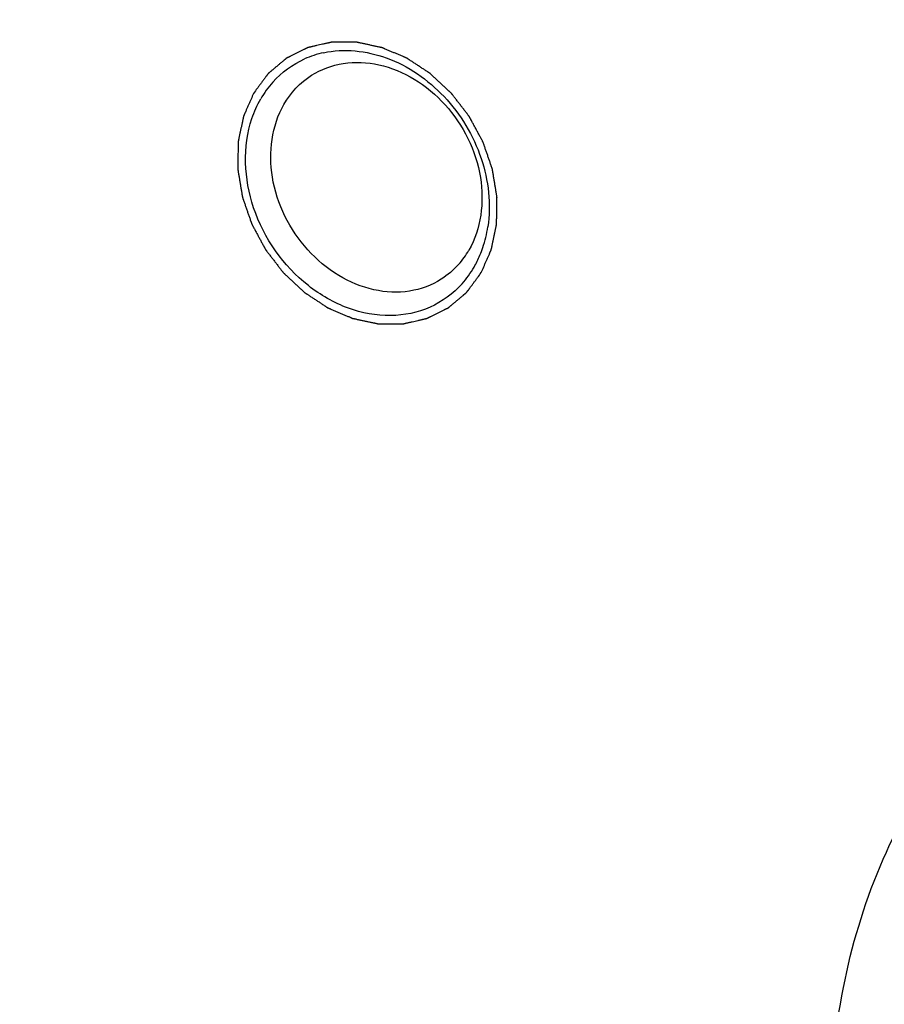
# Model space of a CAD drawing. Header units: millimetres. Extents: x 0 to 420, y 0 to 297.
# Tile 57 of 108: x 143.75 to 149.56, y 31.41 to 38.03. Entities that reach past the tile are written whole.
import ezdxf

# ---------------------------------------------------------------- set-up
doc = ezdxf.new("R2010")
doc.units = ezdxf.units.MM
doc.header["$LTSCALE"] = 23.1
doc.layers.add('NOS-TELESO', color=7, linetype='CONTINUOUS')
doc.layers.add('PRIR-VYST', color=7, linetype='CONTINUOUS')

msp = doc.modelspace()

# ---------------------------------------------------------------- linework, layer by layer
at = {"layer": 'NOS-TELESO', "color": 7, "linetype": 'Continuous'}
for points, knots in [([(138.43144, 23.49535), (136.93395, 24.67523), (134.11679, 27.31291), (130.58136, 31.90499), (127.81805, 37.00579), (125.93274, 42.42363), (124.99727, 47.95519), (125.04324, 52.53488), (125.5905, 56.04363), (126.24178, 58.5498), (127.13166, 60.92904), (128.25189, 63.15852), (129.59194, 65.21641), (131.13908, 67.08254), (132.87842, 68.73845), (134.79305, 70.16778), (136.86419, 71.35639), (139.07145, 72.29265), (141.39311, 72.96753), (143.80636, 73.3747), (146.28766, 73.51054), (148.81293, 73.37409), (151.35783, 72.96703), (153.89785, 72.29366), (156.40901, 71.36049), (159.71021, 69.7712), (162.03509, 68.23423), (163.49606, 67.08314)], [0, 0, 0, 0, 0.0674969, 0.1358969, 0.2043492, 0.2719971, 0.3380787, 0.402026, 0.4331344, 0.4636319, 0.4935394, 0.5229027, 0.5517913, 0.5802971, 0.6085306, 0.6366161, 0.6646856, 0.6928717, 0.7213013, 0.7500887, 0.7793306, 0.8091021, 0.8394549, 0.8704158, 0.9019875, 0.9341498, 1, 1, 1, 1]), ([(138.43144, 23.49535), (139.34145, 22.77835), (141.21968, 21.45029), (144.20377, 19.7921), (147.28914, 18.508), (150.43054, 17.61769), (153.5822, 17.13493), (156.69783, 17.06783), (159.73124, 17.41844), (162.63698, 18.18256), (165.37102, 19.34949), (167.89164, 20.902), (170.16047, 22.81649), (172.1433, 25.06356), (173.81079, 27.60871), (175.13885, 30.41342), (176.10864, 33.43499), (176.50277, 35.53959), (176.63877, 36.61153)], [0, 0, 0, 0, 0.0693181, 0.1373295, 0.2038631, 0.268826, 0.3322145, 0.3941203, 0.4547322, 0.5143293, 0.5732663, 0.6319487, 0.6908026, 0.7502401, 0.810628, 0.8722619, 0.9353489, 1, 1, 1, 1])]:
    msp.add_open_spline(points, degree=3, knots=knots, dxfattribs=at)
at = {"layer": 'PRIR-VYST', "color": 7, "linetype": 'Continuous'}
for centre, radius, start, end in [((145.9252, 37.17772), 0.64887, 102.139828, 114.08471), ((145.95114, 37.16488), 0.67478, 138.316698, 150.126261), ((146.08441, 36.7626), 0.81765, 341.350973, 351.424898), ((146.25835, 36.77606), 0.58496, 318.4917, 330.125558), ((146.1348, 36.7465), 0.76475, 337.253403, 341.286889), ((146.17777, 36.72804), 0.71798, 330.153997, 337.285908), ((146.21541, 36.70682), 0.67478, 318.316698, 330.126261)]:
    msp.add_arc(centre, radius, start, end, dxfattribs=at)
for points, knots in [([(146.84835, 36.33305), (146.85398, 36.34591), (146.86243, 36.36521), (146.87369, 36.39094), (146.88214, 36.41023), (146.88918, 36.42631), (146.89482, 36.43918), (146.89904, 36.44883), (146.90256, 36.45687), (146.90538, 36.4633), (146.90749, 36.46812), (146.9096, 36.47295), (146.91137, 36.47697), (146.91277, 36.48018), (146.91383, 36.48259), (146.91471, 36.48461), (146.91533, 36.48601), (146.91567, 36.48682), (146.91598, 36.4874), (146.91607, 36.48809), (146.91627, 36.48898), (146.91659, 36.49055), (146.91706, 36.49278), (146.91762, 36.49546), (146.91837, 36.49903), (146.91931, 36.50349), (146.92043, 36.50885), (146.92155, 36.51421), (146.92304, 36.52135), (146.92491, 36.53028), (146.92715, 36.541), (146.93014, 36.55528), (146.93388, 36.57314), (146.93762, 36.591), (146.94061, 36.60529), (146.94285, 36.61601), (146.94509, 36.62672), (146.94696, 36.63565), (146.94846, 36.6428), (146.94939, 36.64726), (146.95014, 36.65083), (146.9507, 36.65351), (146.95116, 36.65575), (146.9515, 36.65731), (146.95167, 36.6582), (146.95186, 36.65886), (146.95182, 36.65958), (146.95185, 36.66053), (146.95187, 36.66219), (146.95191, 36.66456), (146.95195, 36.6674), (146.95201, 36.67119), (146.95208, 36.67593), (146.9522, 36.68352), (146.95235, 36.69299), (146.95252, 36.70437), (146.9527, 36.71575), (146.95293, 36.73091), (146.95322, 36.74987), (146.95351, 36.76883), (146.95375, 36.784), (146.95392, 36.79537), (146.9541, 36.80675), (146.95424, 36.81622), (146.95436, 36.82381), (146.95443, 36.82855), (146.95449, 36.83234), (146.95453, 36.83518), (146.95456, 36.83755), (146.9546, 36.83921), (146.9546, 36.84016), (146.95466, 36.84086), (146.95449, 36.84161), (146.95434, 36.84259), (146.95405, 36.84432), (146.95365, 36.84677), (146.95316, 36.84973), (146.95251, 36.85366), (146.95169, 36.85858), (146.95039, 36.86645), (146.94876, 36.87629), (146.94681, 36.8881), (146.94486, 36.89991), (146.94226, 36.91565), (146.939, 36.93533), (146.93575, 36.95501), (146.93315, 36.97076), (146.9312, 36.98256), (146.92924, 36.99437), (146.92762, 37.00421), (146.92632, 37.01208), (146.9255, 37.017), (146.92485, 37.02094), (146.92437, 37.02389), (146.92395, 37.02635), (146.92368, 37.02807), (146.9235, 37.02905), (146.92342, 37.0298), (146.92313, 37.0305), (146.92282, 37.03145), (146.92224, 37.03311), (146.92142, 37.03548), (146.92044, 37.03833), (146.91913, 37.04212), (146.91748, 37.04686), (146.91486, 37.05445), (146.91158, 37.06393), (146.90764, 37.0753), (146.90371, 37.08668), (146.89846, 37.10185), (146.8919, 37.12081), (146.88534, 37.13978), (146.88009, 37.15495), (146.87616, 37.16633), (146.87222, 37.1777), (146.86894, 37.18718), (146.86632, 37.19477), (146.86468, 37.19951), (146.86336, 37.2033), (146.86238, 37.20615), (146.86156, 37.20852), (146.86099, 37.21018), (146.86065, 37.21112), (146.86044, 37.21185), (146.86004, 37.2125), (146.85957, 37.2134), (146.85872, 37.21496), (146.85752, 37.2172), (146.85607, 37.21988), (146.85414, 37.22345), (146.85173, 37.22792), (146.84787, 37.23506), (146.84305, 37.244), (146.83727, 37.25472), (146.83148, 37.26544), (146.82377, 37.27973), (146.81412, 37.2976), (146.80448, 37.31547), (146.79676, 37.32976), (146.79098, 37.34048), (146.78519, 37.3512), (146.78037, 37.36014), (146.77651, 37.36728), (146.7741, 37.37175), (146.77217, 37.37532), (146.77073, 37.37801), (146.76952, 37.38024), (146.76868, 37.3818), (146.76819, 37.38269), (146.76786, 37.38338), (146.76736, 37.38396), (146.76676, 37.38478), (146.76567, 37.38618), (146.76413, 37.38819), (146.76227, 37.39061), (146.7598, 37.39382), (146.75671, 37.39785), (146.75177, 37.40428), (146.74559, 37.41233), (146.73817, 37.42199), (146.73075, 37.43164), (146.72087, 37.44451), (146.70851, 37.46061), (146.69615, 37.4767), (146.68626, 37.48957), (146.67884, 37.49923), (146.67143, 37.50888), (146.66525, 37.51693), (146.6603, 37.52337), (146.65721, 37.52739), (146.65474, 37.53061), (146.65289, 37.53302), (146.65134, 37.53503), (146.65027, 37.53644), (146.64964, 37.53724), (146.64921, 37.53787), (146.64861, 37.53836), (146.64788, 37.53907), (146.64657, 37.54028), (146.64472, 37.54203), (146.64248, 37.54411), (146.63951, 37.5469), (146.63579, 37.55038), (146.62983, 37.55595), (146.62239, 37.56291), (146.61346, 37.57126), (146.60453, 37.57962), (146.59262, 37.59076), (146.57774, 37.60468), (146.56286, 37.6186), (146.55095, 37.62974), (146.54202, 37.63809), (146.53309, 37.64645), (146.52565, 37.65341), (146.5197, 37.65898), (146.51598, 37.66246), (146.513, 37.66524), (146.51077, 37.66733), (146.50891, 37.66907), (146.50761, 37.6703), (146.50686, 37.67098), (146.50632, 37.67154), (146.50569, 37.6719), (146.50488, 37.67245), (146.50345, 37.67339), (146.50141, 37.67473), (146.49896, 37.67634), (146.4957, 37.67849), (146.49162, 37.68117), (146.48509, 37.68547), (146.47693, 37.69084), (146.46714, 37.69728), (146.45735, 37.70372), (146.44429, 37.71231), (146.42797, 37.72305), (146.41165, 37.73378), (146.3986, 37.74237), (146.38881, 37.74882), (146.37902, 37.75526), (146.37086, 37.76063), (146.36433, 37.76492), (146.36025, 37.76761), (146.35699, 37.76975), (146.35454, 37.77137), (146.3525, 37.7727), (146.35107, 37.77365), (146.35025, 37.77417), (146.34966, 37.77462), (146.34899, 37.77485), (146.34812, 37.77524), (146.3466, 37.77588), (146.34443, 37.77681), (146.34182, 37.77792), (146.33835, 37.7794), (146.33401, 37.78125), (146.32706, 37.78422), (146.31837, 37.78792), (146.30794, 37.79237), (146.29752, 37.79681), (146.28362, 37.80274), (146.26624, 37.81015), (146.24887, 37.81756), (146.23496, 37.82349), (146.22454, 37.82793), (146.21411, 37.83238), (146.20543, 37.83608), (146.19848, 37.83904), (146.19413, 37.8409), (146.19066, 37.84238), (146.18805, 37.84349), (146.18588, 37.84441), (146.18436, 37.84507), (146.18349, 37.84542), (146.18284, 37.84575), (146.18217, 37.84584), (146.18128, 37.84605), (146.17973, 37.84637), (146.17751, 37.84685), (146.17484, 37.84742), (146.17129, 37.84818), (146.16684, 37.84913), (146.15974, 37.85065), (146.15085, 37.85255), (146.14019, 37.85483), (146.12953, 37.85711), (146.11531, 37.86015), (146.09754, 37.86395), (146.07977, 37.86775), (146.06555, 37.87079), (146.05489, 37.87307), (146.046, 37.87497), (146.0389, 37.87648), (146.03356, 37.87762), (146.02823, 37.87876), (146.02379, 37.87971), (146.02024, 37.88047), (146.01757, 37.88105), (146.01535, 37.88151), (146.01379, 37.88186), (146.01291, 37.88203), (146.01224, 37.88222), (146.01157, 37.88217), (146.01068, 37.88219), (146.00913, 37.88218), (146.0069, 37.88219), (146.00423, 37.88219), (146.00067, 37.88219), (145.99622, 37.88219), (145.99089, 37.8822), (145.98555, 37.8822), (145.97843, 37.8822), (145.96953, 37.88221), (145.95886, 37.88222), (145.94462, 37.88222), (145.92683, 37.88224), (145.90903, 37.88225), (145.8948, 37.88225), (145.88412, 37.88226), (145.87522, 37.88227), (145.8681, 37.88227), (145.86277, 37.88227), (145.85743, 37.88228), (145.85298, 37.88228), (145.84942, 37.88228), (145.8472, 37.88228), (145.84542, 37.88229), (145.84408, 37.88228), (145.84297, 37.88229), (145.84208, 37.88228), (145.8414, 37.88233), (145.8408, 37.88213), (145.83996, 37.88196), (145.83894, 37.88172), (145.8377, 37.88144), (145.83604, 37.88106), (145.83398, 37.88059), (145.83068, 37.87983), (145.82655, 37.87889), (145.82159, 37.87775), (145.81664, 37.87662), (145.81003, 37.87511), (145.80177, 37.87322), (145.79186, 37.87095), (145.77864, 37.86793), (145.76213, 37.86415), (145.74561, 37.86037), (145.73239, 37.85735), (145.72248, 37.85508), (145.71422, 37.85319), (145.70762, 37.85168), (145.70266, 37.85055), (145.69771, 37.84942), (145.69358, 37.84847), (145.69027, 37.84772), (145.68779, 37.84715), (145.68573, 37.84667), (145.68428, 37.84635), (145.68346, 37.84615), (145.68282, 37.84605), (145.68228, 37.84573), (145.68153, 37.84537), (145.68023, 37.84472), (145.67836, 37.8438), (145.67612, 37.84269), (145.67313, 37.84121), (145.6694, 37.83936), (145.66492, 37.83715), (145.66045, 37.83493), (145.65447, 37.83198), (145.64701, 37.82828), (145.63805, 37.82385), (145.62611, 37.81794), (145.61118, 37.81055), (145.59625, 37.80316), (145.58431, 37.79724), (145.57535, 37.79281), (145.56788, 37.78912), (145.56191, 37.78616), (145.55743, 37.78394), (145.55295, 37.78173), (145.54922, 37.77988), (145.54624, 37.7784), (145.54437, 37.77748), (145.54288, 37.77674), (145.54176, 37.77618), (145.54082, 37.77573), (145.54008, 37.77534), (145.53949, 37.77511), (145.53905, 37.77466), (145.5384, 37.77414), (145.5376, 37.77347), (145.53664, 37.77266), (145.53537, 37.77159), (145.53377, 37.77025), (145.53122, 37.76811), (145.52802, 37.76543), (145.52419, 37.76221), (145.52036, 37.759), (145.51525, 37.75471), (145.50887, 37.74935), (145.5012, 37.74292), (145.49099, 37.73434), (145.47821, 37.72362), (145.46544, 37.7129), (145.45522, 37.70433), (145.44756, 37.6979), (145.44117, 37.69254), (145.43607, 37.68825), (145.43223, 37.68503), (145.4284, 37.68182), (145.42521, 37.67914), (145.42266, 37.67699), (145.42106, 37.67565), (145.41978, 37.67458), (145.41883, 37.67378), (145.41802, 37.67311), (145.41739, 37.67256), (145.41688, 37.6722), (145.41653, 37.67164), (145.416, 37.67096), (145.41537, 37.67008), (145.41459, 37.66904), (145.41357, 37.66765), (145.41228, 37.66591), (145.41023, 37.66313), (145.40765, 37.65965), (145.40457, 37.65548), (145.40149, 37.65131), (145.39737, 37.64575), (145.39223, 37.63879), (145.38606, 37.63045), (145.37784, 37.61932), (145.36755, 37.60541), (145.35522, 37.58872), (145.33876, 37.56647), (145.32642, 37.54978), (145.3182, 37.53865)], [0, 0, 0, 0, 0.015625, 0.0234375, 0.03125, 0.0390625, 0.0429688, 0.046875, 0.0507812, 0.0527344, 0.0546875, 0.0566406, 0.0585938, 0.0595703, 0.0605469, 0.0615234, 0.0620117, 0.0622559, 0.0625, 0.0627441, 0.0629883, 0.0634766, 0.0644531, 0.0654297, 0.0664062, 0.0683594, 0.0703125, 0.0722656, 0.0742188, 0.078125, 0.0820312, 0.0859375, 0.09375, 0.1015625, 0.1054688, 0.109375, 0.1132812, 0.1171875, 0.1191406, 0.1210938, 0.1220703, 0.1230469, 0.1240234, 0.1245117, 0.1247559, 0.125, 0.1252441, 0.1254883, 0.1259766, 0.1269531, 0.1279297, 0.1289062, 0.1308594, 0.1328125, 0.1367188, 0.140625, 0.1445312, 0.1484375, 0.15625, 0.1640625, 0.1679688, 0.171875, 0.1757812, 0.1796875, 0.1816406, 0.1835938, 0.1845703, 0.1855469, 0.1865234, 0.1870117, 0.1872559, 0.1875, 0.1877441, 0.1879883, 0.1884766, 0.1894531, 0.1904297, 0.1914062, 0.1933594, 0.1953125, 0.1992188, 0.203125, 0.2070312, 0.2109375, 0.21875, 0.2265625, 0.2304688, 0.234375, 0.2382812, 0.2421875, 0.2441406, 0.2460938, 0.2470703, 0.2480469, 0.2490234, 0.2495117, 0.2497559, 0.25, 0.2502441, 0.2504883, 0.2509766, 0.2519531, 0.2529297, 0.2539062, 0.2558594, 0.2578125, 0.2617188, 0.265625, 0.2695312, 0.2734375, 0.28125, 0.2890625, 0.2929688, 0.296875, 0.3007812, 0.3046875, 0.3066406, 0.3085938, 0.3095703, 0.3105469, 0.3115234, 0.3120117, 0.3122559, 0.3125, 0.3127441, 0.3129883, 0.3134766, 0.3144531, 0.3154297, 0.3164062, 0.3183594, 0.3203125, 0.3242188, 0.328125, 0.3320312, 0.3359375, 0.34375, 0.3515625, 0.3554688, 0.359375, 0.3632812, 0.3671875, 0.3691406, 0.3710938, 0.3720703, 0.3730469, 0.3740234, 0.3745117, 0.3747559, 0.375, 0.3752441, 0.3754883, 0.3759766, 0.3769531, 0.3779297, 0.3789062, 0.3808594, 0.3828125, 0.3867188, 0.390625, 0.3945312, 0.3984375, 0.40625, 0.4140625, 0.4179688, 0.421875, 0.4257812, 0.4296875, 0.4316406, 0.4335938, 0.4345703, 0.4355469, 0.4365234, 0.4370117, 0.4372559, 0.4375, 0.4377441, 0.4379883, 0.4384766, 0.4394531, 0.4404297, 0.4414062, 0.4433594, 0.4453125, 0.4492188, 0.453125, 0.4570312, 0.4609375, 0.46875, 0.4765625, 0.4804688, 0.484375, 0.4882812, 0.4921875, 0.4941406, 0.4960938, 0.4970703, 0.4980469, 0.4990234, 0.4995117, 0.4997559, 0.5, 0.5002441, 0.5004883, 0.5009766, 0.5019531, 0.5029297, 0.5039062, 0.5058594, 0.5078125, 0.5117188, 0.515625, 0.5195312, 0.5234375, 0.53125, 0.5390625, 0.5429688, 0.546875, 0.5507812, 0.5546875, 0.5566406, 0.5585938, 0.5595703, 0.5605469, 0.5615234, 0.5620117, 0.5622559, 0.5625, 0.5627441, 0.5629883, 0.5634766, 0.5644531, 0.5654297, 0.5664062, 0.5683594, 0.5703125, 0.5742188, 0.578125, 0.5820312, 0.5859375, 0.59375, 0.6015625, 0.6054688, 0.609375, 0.6132812, 0.6171875, 0.6191406, 0.6210938, 0.6220703, 0.6230469, 0.6240234, 0.6245117, 0.6247559, 0.625, 0.6252441, 0.6254883, 0.6259766, 0.6269531, 0.6279297, 0.6289062, 0.6308594, 0.6328125, 0.6367188, 0.640625, 0.6445312, 0.6484375, 0.65625, 0.6640625, 0.6679688, 0.671875, 0.6757812, 0.6777344, 0.6796875, 0.6816406, 0.6835938, 0.6845703, 0.6855469, 0.6865234, 0.6870117, 0.6872559, 0.6875, 0.6877441, 0.6879883, 0.6884766, 0.6894531, 0.6904297, 0.6914062, 0.6933594, 0.6953125, 0.6972656, 0.6992188, 0.703125, 0.7070312, 0.7109375, 0.71875, 0.7265625, 0.7304688, 0.734375, 0.7382812, 0.7402344, 0.7421875, 0.7441406, 0.7460938, 0.7470703, 0.7480469, 0.7485352, 0.7490234, 0.7495117, 0.7497559, 0.75, 0.7502441, 0.7504883, 0.7509766, 0.7514648, 0.7519531, 0.7529297, 0.7539062, 0.7558594, 0.7578125, 0.7597656, 0.7617188, 0.765625, 0.7695312, 0.7734375, 0.78125, 0.7890625, 0.7929688, 0.796875, 0.8007812, 0.8027344, 0.8046875, 0.8066406, 0.8085938, 0.8095703, 0.8105469, 0.8115234, 0.8120117, 0.8122559, 0.8125, 0.8127441, 0.8129883, 0.8134766, 0.8144531, 0.8154297, 0.8164062, 0.8183594, 0.8203125, 0.8222656, 0.8242188, 0.828125, 0.8320312, 0.8359375, 0.84375, 0.8515625, 0.8554688, 0.859375, 0.8632812, 0.8652344, 0.8671875, 0.8691406, 0.8710938, 0.8720703, 0.8730469, 0.8735352, 0.8740234, 0.8745117, 0.8747559, 0.875, 0.8752441, 0.8754883, 0.8759766, 0.8764648, 0.8769531, 0.8779297, 0.8789062, 0.8808594, 0.8828125, 0.8847656, 0.8867188, 0.890625, 0.8945312, 0.8984375, 0.90625, 0.9140625, 0.9179688, 0.921875, 0.9257812, 0.9277344, 0.9296875, 0.9316406, 0.9335938, 0.9345703, 0.9355469, 0.9360352, 0.9365234, 0.9370117, 0.9372559, 0.9375, 0.9377441, 0.9379883, 0.9384766, 0.9389648, 0.9394531, 0.9404297, 0.9414062, 0.9433594, 0.9453125, 0.9472656, 0.9492188, 0.953125, 0.9570312, 0.9609375, 0.96875, 0.9765625, 0.984375, 1, 1, 1, 1]), ([(145.78875, 37.81208), (145.92669, 37.84181), (146.24026, 37.80773), (146.62736, 37.53496), (146.87815, 37.12074), (146.91605, 36.79307), (146.89291, 36.64069)], [0, 0, 0, 0, 0.2303257, 0.4844238, 0.7484182, 1, 1, 1, 1]), ([(145.70777, 37.65997), (145.77184, 37.70073), (145.92297, 37.7564), (146.1692, 37.74405), (146.409, 37.64351), (146.68473, 37.41084), (146.89264, 37.00191), (146.8477, 36.62749), (146.76558, 36.48469)], [0, 0, 0, 0, 0.1121472, 0.2299768, 0.3560776, 0.4892206, 0.7567328, 1, 1, 1, 1]), ([(145.3182, 37.53865), (145.31257, 37.52579), (145.30412, 37.50649), (145.29285, 37.48077), (145.2844, 37.46147), (145.27736, 37.44539), (145.27173, 37.43253), (145.2675, 37.42288), (145.26398, 37.41484), (145.26116, 37.4084), (145.25905, 37.40358), (145.25694, 37.39876), (145.25518, 37.39474), (145.25377, 37.39152), (145.25271, 37.38911), (145.25184, 37.3871), (145.25121, 37.38569), (145.25088, 37.38488), (145.25057, 37.3843), (145.25047, 37.38361), (145.25027, 37.38272), (145.24995, 37.38116), (145.24948, 37.37893), (145.24892, 37.37625), (145.24817, 37.37268), (145.24724, 37.36821), (145.24612, 37.36285), (145.245, 37.3575), (145.2435, 37.35035), (145.24163, 37.34142), (145.23939, 37.33071), (145.2364, 37.31642), (145.23266, 37.29856), (145.22892, 37.2807), (145.22593, 37.26641), (145.22369, 37.2557), (145.22145, 37.24498), (145.21958, 37.23605), (145.21809, 37.22891), (145.21715, 37.22444), (145.2164, 37.22087), (145.21584, 37.21819), (145.21538, 37.21596), (145.21504, 37.2144), (145.21487, 37.2135), (145.21469, 37.21284), (145.21472, 37.21212), (145.21469, 37.21118), (145.21468, 37.20951), (145.21463, 37.20715), (145.21459, 37.2043), (145.21453, 37.20051), (145.21446, 37.19577), (145.21434, 37.18819), (145.2142, 37.17871), (145.21402, 37.16733), (145.21385, 37.15596), (145.21361, 37.14079), (145.21332, 37.12183), (145.21303, 37.10287), (145.2128, 37.08771), (145.21262, 37.07633), (145.21245, 37.06496), (145.2123, 37.05548), (145.21219, 37.04789), (145.21211, 37.04315), (145.21206, 37.03936), (145.21201, 37.03652), (145.21198, 37.03415), (145.21194, 37.03249), (145.21195, 37.03154), (145.21189, 37.03084), (145.21206, 37.03009), (145.2122, 37.02911), (145.2125, 37.02739), (145.2129, 37.02493), (145.21339, 37.02198), (145.21404, 37.01804), (145.21485, 37.01312), (145.21615, 37.00525), (145.21778, 36.99541), (145.21973, 36.9836), (145.22168, 36.97179), (145.22429, 36.95605), (145.22754, 36.93637), (145.23079, 36.91669), (145.2334, 36.90095), (145.23535, 36.88914), (145.2373, 36.87733), (145.23893, 36.86749), (145.24023, 36.85962), (145.24104, 36.8547), (145.24169, 36.85076), (145.24218, 36.84781), (145.24259, 36.84535), (145.24287, 36.84363), (145.24304, 36.84265), (145.24312, 36.8419), (145.24341, 36.8412), (145.24372, 36.84025), (145.24431, 36.83859), (145.24512, 36.83622), (145.24611, 36.83338), (145.24742, 36.82958), (145.24906, 36.82484), (145.25168, 36.81726), (145.25496, 36.80778), (145.2589, 36.7964), (145.26284, 36.78502), (145.26808, 36.76985), (145.27464, 36.75089), (145.2812, 36.73193), (145.28645, 36.71676), (145.29039, 36.70538), (145.29432, 36.694), (145.2976, 36.68452), (145.30023, 36.67693), (145.30187, 36.67219), (145.30318, 36.6684), (145.30416, 36.66556), (145.30499, 36.66319), (145.30555, 36.66152), (145.3059, 36.66058), (145.3061, 36.65986), (145.3065, 36.6592), (145.30697, 36.6583), (145.30782, 36.65674), (145.30902, 36.65451), (145.31047, 36.65183), (145.3124, 36.64825), (145.31481, 36.64379), (145.31867, 36.63664), (145.32349, 36.62771), (145.32928, 36.61698), (145.33506, 36.60626), (145.34278, 36.59197), (145.35242, 36.5741), (145.36207, 36.55624), (145.36978, 36.54194), (145.37557, 36.53122), (145.38135, 36.5205), (145.38617, 36.51157), (145.39003, 36.50442), (145.39244, 36.49995), (145.39437, 36.49638), (145.39582, 36.4937), (145.39703, 36.49147), (145.39786, 36.4899), (145.39836, 36.48901), (145.39868, 36.48832), (145.39918, 36.48774), (145.39979, 36.48693), (145.40088, 36.48552), (145.40242, 36.48351), (145.40427, 36.4811), (145.40674, 36.47788), (145.40984, 36.47386), (145.41478, 36.46742), (145.42096, 36.45937), (145.42837, 36.44972), (145.43579, 36.44006), (145.44568, 36.42719), (145.45804, 36.4111), (145.4704, 36.395), (145.48029, 36.38213), (145.4877, 36.37248), (145.49512, 36.36282), (145.5013, 36.35477), (145.50624, 36.34834), (145.50933, 36.34431), (145.5118, 36.3411), (145.51366, 36.33868), (145.5152, 36.33667), (145.51628, 36.33526), (145.51691, 36.33446), (145.51734, 36.33383), (145.51793, 36.33334), (145.51866, 36.33263), (145.51997, 36.33142), (145.52183, 36.32968), (145.52406, 36.32759), (145.52704, 36.3248), (145.53076, 36.32132), (145.53671, 36.31575), (145.54415, 36.30879), (145.55308, 36.30044), (145.56201, 36.29209), (145.57392, 36.28095), (145.5888, 36.26702), (145.60369, 36.2531), (145.61559, 36.24196), (145.62452, 36.23361), (145.63345, 36.22525), (145.64089, 36.21829), (145.64685, 36.21272), (145.65057, 36.20924), (145.65354, 36.20646), (145.65578, 36.20437), (145.65764, 36.20263), (145.65894, 36.20141), (145.65969, 36.20072), (145.66023, 36.20016), (145.66086, 36.1998), (145.66167, 36.19925), (145.6631, 36.19832), (145.66514, 36.19697), (145.66758, 36.19536), (145.67085, 36.19321), (145.67493, 36.19053), (145.68146, 36.18623), (145.68961, 36.18087), (145.69941, 36.17442), (145.7092, 36.16798), (145.72225, 36.15939), (145.73857, 36.14866), (145.75489, 36.13792), (145.76794, 36.12933), (145.77774, 36.12289), (145.78753, 36.11644), (145.79569, 36.11108), (145.80221, 36.10678), (145.80629, 36.1041), (145.80956, 36.10195), (145.812, 36.10034), (145.81405, 36.099), (145.81547, 36.09805), (145.81629, 36.09753), (145.81689, 36.09708), (145.81756, 36.09685), (145.81842, 36.09646), (145.81994, 36.09583), (145.82211, 36.09489), (145.82472, 36.09378), (145.82819, 36.0923), (145.83254, 36.09045), (145.83949, 36.08749), (145.84818, 36.08378), (145.8586, 36.07934), (145.86903, 36.07489), (145.88293, 36.06896), (145.9003, 36.06155), (145.91768, 36.05415), (145.93158, 36.04822), (145.94201, 36.04377), (145.95243, 36.03933), (145.96112, 36.03562), (145.96807, 36.03266), (145.97241, 36.03081), (145.97589, 36.02932), (145.97849, 36.02821), (145.98067, 36.02729), (145.98219, 36.02663), (145.98306, 36.02628), (145.9837, 36.02595), (145.98437, 36.02586), (145.98526, 36.02565), (145.98682, 36.02533), (145.98904, 36.02485), (145.9917, 36.02428), (145.99526, 36.02352), (145.9997, 36.02257), (146.00681, 36.02105), (146.01569, 36.01915), (146.02636, 36.01687), (146.03702, 36.01459), (146.05124, 36.01155), (146.06901, 36.00775), (146.08678, 36.00396), (146.10099, 36.00092), (146.11166, 35.99864), (146.12054, 35.99674), (146.12765, 35.99522), (146.13298, 35.99408), (146.13831, 35.99294), (146.14275, 35.99199), (146.14631, 35.99123), (146.14897, 35.99066), (146.1512, 35.99019), (146.15275, 35.98985), (146.15364, 35.98967), (146.15431, 35.98948), (146.15497, 35.98953), (146.15586, 35.98951), (146.15742, 35.98952), (146.15964, 35.98951), (146.16231, 35.98951), (146.16587, 35.98951), (146.17032, 35.98951), (146.17566, 35.98951), (146.181, 35.9895), (146.18811, 35.9895), (146.19701, 35.98949), (146.20769, 35.98949), (146.22192, 35.98948), (146.23972, 35.98947), (146.25751, 35.98946), (146.27175, 35.98945), (146.28243, 35.98944), (146.29132, 35.98944), (146.29844, 35.98943), (146.30378, 35.98943), (146.30912, 35.98943), (146.31357, 35.98942), (146.31712, 35.98942), (146.31935, 35.98942), (146.32113, 35.98942), (146.32246, 35.98942), (146.32358, 35.98941), (146.32446, 35.98943), (146.32515, 35.98937), (146.32575, 35.98957), (146.32658, 35.98974), (146.32761, 35.98998), (146.32885, 35.99027), (146.3305, 35.99064), (146.33257, 35.99112), (146.33587, 35.99187), (146.34, 35.99282), (146.34495, 35.99395), (146.34991, 35.99508), (146.35652, 35.99659), (146.36478, 35.99848), (146.37469, 36.00075), (146.3879, 36.00377), (146.40442, 36.00755), (146.42094, 36.01133), (146.43415, 36.01435), (146.44406, 36.01662), (146.45232, 36.01851), (146.45893, 36.02002), (146.46388, 36.02115), (146.46884, 36.02229), (146.47297, 36.02323), (146.47627, 36.02399), (146.47875, 36.02455), (146.48081, 36.02503), (146.48226, 36.02535), (146.48308, 36.02556), (146.48372, 36.02565), (146.48426, 36.02597), (146.48501, 36.02633), (146.48632, 36.02698), (146.48818, 36.0279), (146.49042, 36.02901), (146.49341, 36.03049), (146.49714, 36.03234), (146.50162, 36.03455), (146.5061, 36.03677), (146.51207, 36.03973), (146.51954, 36.04342), (146.52849, 36.04786), (146.54044, 36.05377), (146.55537, 36.06116), (146.5703, 36.06855), (146.58224, 36.07446), (146.5912, 36.07889), (146.59866, 36.08259), (146.60463, 36.08554), (146.60911, 36.08776), (146.61359, 36.08998), (146.61732, 36.09182), (146.62031, 36.0933), (146.62217, 36.09423), (146.62367, 36.09496), (146.62479, 36.09552), (146.62572, 36.09597), (146.62646, 36.09636), (146.62705, 36.09659), (146.6275, 36.09704), (146.62815, 36.09756), (146.62894, 36.09824), (146.6299, 36.09904), (146.63118, 36.10011), (146.63277, 36.10145), (146.63533, 36.10359), (146.63852, 36.10627), (146.64235, 36.10949), (146.64618, 36.11271), (146.65129, 36.11699), (146.65768, 36.12235), (146.66534, 36.12878), (146.67556, 36.13736), (146.68833, 36.14808), (146.7011, 36.1588), (146.71132, 36.16737), (146.71898, 36.17381), (146.72537, 36.17917), (146.73048, 36.18345), (146.73431, 36.18667), (146.73814, 36.18988), (146.74133, 36.19256), (146.74389, 36.19471), (146.74548, 36.19605), (146.74676, 36.19712), (146.74772, 36.19793), (146.74852, 36.19859), (146.74915, 36.19914), (146.74966, 36.1995), (146.75001, 36.20006), (146.75054, 36.20074), (146.75118, 36.20162), (146.75195, 36.20266), (146.75298, 36.20405), (146.75426, 36.20579), (146.75632, 36.20857), (146.75889, 36.21205), (146.76197, 36.21622), (146.76506, 36.22039), (146.76917, 36.22596), (146.77431, 36.23291), (146.78048, 36.24126), (146.78871, 36.25238), (146.79899, 36.26629), (146.81133, 36.28298), (146.82778, 36.30523), (146.84012, 36.32192), (146.84835, 36.33305)], [0, 0, 0, 0, 0.015625, 0.0234375, 0.03125, 0.0390625, 0.0429688, 0.046875, 0.0507812, 0.0527344, 0.0546875, 0.0566406, 0.0585938, 0.0595703, 0.0605469, 0.0615234, 0.0620117, 0.0622559, 0.0625, 0.0627441, 0.0629883, 0.0634766, 0.0644531, 0.0654297, 0.0664062, 0.0683594, 0.0703125, 0.0722656, 0.0742188, 0.078125, 0.0820312, 0.0859375, 0.09375, 0.1015625, 0.1054688, 0.109375, 0.1132812, 0.1171875, 0.1191406, 0.1210938, 0.1220703, 0.1230469, 0.1240234, 0.1245117, 0.1247559, 0.125, 0.1252441, 0.1254883, 0.1259766, 0.1269531, 0.1279297, 0.1289062, 0.1308594, 0.1328125, 0.1367188, 0.140625, 0.1445312, 0.1484375, 0.15625, 0.1640625, 0.1679688, 0.171875, 0.1757812, 0.1796875, 0.1816406, 0.1835938, 0.1845703, 0.1855469, 0.1865234, 0.1870117, 0.1872559, 0.1875, 0.1877441, 0.1879883, 0.1884766, 0.1894531, 0.1904297, 0.1914062, 0.1933594, 0.1953125, 0.1992188, 0.203125, 0.2070312, 0.2109375, 0.21875, 0.2265625, 0.2304688, 0.234375, 0.2382812, 0.2421875, 0.2441406, 0.2460938, 0.2470703, 0.2480469, 0.2490234, 0.2495117, 0.2497559, 0.25, 0.2502441, 0.2504883, 0.2509766, 0.2519531, 0.2529297, 0.2539062, 0.2558594, 0.2578125, 0.2617188, 0.265625, 0.2695312, 0.2734375, 0.28125, 0.2890625, 0.2929688, 0.296875, 0.3007812, 0.3046875, 0.3066406, 0.3085938, 0.3095703, 0.3105469, 0.3115234, 0.3120117, 0.3122559, 0.3125, 0.3127441, 0.3129883, 0.3134766, 0.3144531, 0.3154297, 0.3164062, 0.3183594, 0.3203125, 0.3242188, 0.328125, 0.3320312, 0.3359375, 0.34375, 0.3515625, 0.3554688, 0.359375, 0.3632812, 0.3671875, 0.3691406, 0.3710938, 0.3720703, 0.3730469, 0.3740234, 0.3745117, 0.3747559, 0.375, 0.3752441, 0.3754883, 0.3759766, 0.3769531, 0.3779297, 0.3789062, 0.3808594, 0.3828125, 0.3867188, 0.390625, 0.3945312, 0.3984375, 0.40625, 0.4140625, 0.4179688, 0.421875, 0.4257812, 0.4296875, 0.4316406, 0.4335938, 0.4345703, 0.4355469, 0.4365234, 0.4370117, 0.4372559, 0.4375, 0.4377441, 0.4379883, 0.4384766, 0.4394531, 0.4404297, 0.4414062, 0.4433594, 0.4453125, 0.4492188, 0.453125, 0.4570312, 0.4609375, 0.46875, 0.4765625, 0.4804688, 0.484375, 0.4882812, 0.4921875, 0.4941406, 0.4960938, 0.4970703, 0.4980469, 0.4990234, 0.4995117, 0.4997559, 0.5, 0.5002441, 0.5004883, 0.5009766, 0.5019531, 0.5029297, 0.5039062, 0.5058594, 0.5078125, 0.5117188, 0.515625, 0.5195312, 0.5234375, 0.53125, 0.5390625, 0.5429688, 0.546875, 0.5507812, 0.5546875, 0.5566406, 0.5585938, 0.5595703, 0.5605469, 0.5615234, 0.5620117, 0.5622559, 0.5625, 0.5627441, 0.5629883, 0.5634766, 0.5644531, 0.5654297, 0.5664062, 0.5683594, 0.5703125, 0.5742188, 0.578125, 0.5820312, 0.5859375, 0.59375, 0.6015625, 0.6054688, 0.609375, 0.6132812, 0.6171875, 0.6191406, 0.6210938, 0.6220703, 0.6230469, 0.6240234, 0.6245117, 0.6247559, 0.625, 0.6252441, 0.6254883, 0.6259766, 0.6269531, 0.6279297, 0.6289062, 0.6308594, 0.6328125, 0.6367188, 0.640625, 0.6445312, 0.6484375, 0.65625, 0.6640625, 0.6679688, 0.671875, 0.6757812, 0.6777344, 0.6796875, 0.6816406, 0.6835938, 0.6845703, 0.6855469, 0.6865234, 0.6870117, 0.6872559, 0.6875, 0.6877441, 0.6879883, 0.6884766, 0.6894531, 0.6904297, 0.6914062, 0.6933594, 0.6953125, 0.6972656, 0.6992188, 0.703125, 0.7070312, 0.7109375, 0.71875, 0.7265625, 0.7304688, 0.734375, 0.7382812, 0.7402344, 0.7421875, 0.7441406, 0.7460938, 0.7470703, 0.7480469, 0.7485352, 0.7490234, 0.7495117, 0.7497559, 0.75, 0.7502441, 0.7504883, 0.7509766, 0.7514648, 0.7519531, 0.7529297, 0.7539062, 0.7558594, 0.7578125, 0.7597656, 0.7617188, 0.765625, 0.7695312, 0.7734375, 0.78125, 0.7890625, 0.7929688, 0.796875, 0.8007812, 0.8027344, 0.8046875, 0.8066406, 0.8085938, 0.8095703, 0.8105469, 0.8115234, 0.8120117, 0.8122559, 0.8125, 0.8127441, 0.8129883, 0.8134766, 0.8144531, 0.8154297, 0.8164062, 0.8183594, 0.8203125, 0.8222656, 0.8242188, 0.828125, 0.8320312, 0.8359375, 0.84375, 0.8515625, 0.8554688, 0.859375, 0.8632812, 0.8652344, 0.8671875, 0.8691406, 0.8710938, 0.8720703, 0.8730469, 0.8735352, 0.8740234, 0.8745117, 0.8747559, 0.875, 0.8752441, 0.8754883, 0.8759766, 0.8764648, 0.8769531, 0.8779297, 0.8789062, 0.8808594, 0.8828125, 0.8847656, 0.8867188, 0.890625, 0.8945312, 0.8984375, 0.90625, 0.9140625, 0.9179688, 0.921875, 0.9257812, 0.9277344, 0.9296875, 0.9316406, 0.9335938, 0.9345703, 0.9355469, 0.9360352, 0.9365234, 0.9370117, 0.9372559, 0.9375, 0.9377441, 0.9379883, 0.9384766, 0.9389648, 0.9394531, 0.9404297, 0.9414062, 0.9433594, 0.9453125, 0.9472656, 0.9492188, 0.953125, 0.9570312, 0.9609375, 0.96875, 0.9765625, 0.984375, 1, 1, 1, 1]), ([(146.58015, 36.28897), (146.51608, 36.2482), (146.36495, 36.19253), (146.11872, 36.20489), (145.87892, 36.30542), (145.60319, 36.5381), (145.39528, 36.94702), (145.44022, 37.32144), (145.52234, 37.46424)], [0, 0, 0, 0, 0.1121472, 0.2299768, 0.3560776, 0.4892206, 0.7567328, 1, 1, 1, 1]), ([(146.71936, 36.25809), (146.66029, 36.19189), (146.51076, 36.08179), (146.23341, 36.02582), (145.94281, 36.08134), (145.58072, 36.29044), (145.26566, 36.73433), (145.24309, 37.18079), (145.30742, 37.37056)], [0, 0, 0, 0, 0.1120675, 0.2262542, 0.3477097, 0.4775623, 0.7468936, 1, 1, 1, 1]), ([(154.4064, 25.0028), (153.82668, 24.9953), (152.61182, 25.25703), (151.03779, 26.29704), (149.83816, 27.83136), (149.17888, 29.64781), (149.15863, 31.50059), (149.8162, 33.13157), (151.09442, 34.25477), (152.18799, 34.50602), (152.72921, 34.51302)], [0, 0, 0, 0, 0.1223019, 0.2538839, 0.3907338, 0.5262685, 0.6545218, 0.7732277, 0.8858205, 1, 1, 1, 1])]:
    msp.add_open_spline(points, degree=3, knots=knots, dxfattribs=at)
for points in [[(145.44719, 37.61362), (145.50588, 37.6794), (145.57996, 37.73405), (145.66041, 37.7701)], [(145.52234, 37.46424), (145.56714, 37.54215), (145.63195, 37.61172), (145.70777, 37.65997)], [(145.30742, 37.37056), (145.32272, 37.41569), (145.34226, 37.45966), (145.36602, 37.50098)], [(146.6964, 36.38839), (146.66257, 36.35024), (146.62317, 36.31634), (146.58015, 36.28897)]]:
    msp.add_open_spline(points, degree=3, dxfattribs=at)

doc.saveas('drawing.dxf')
